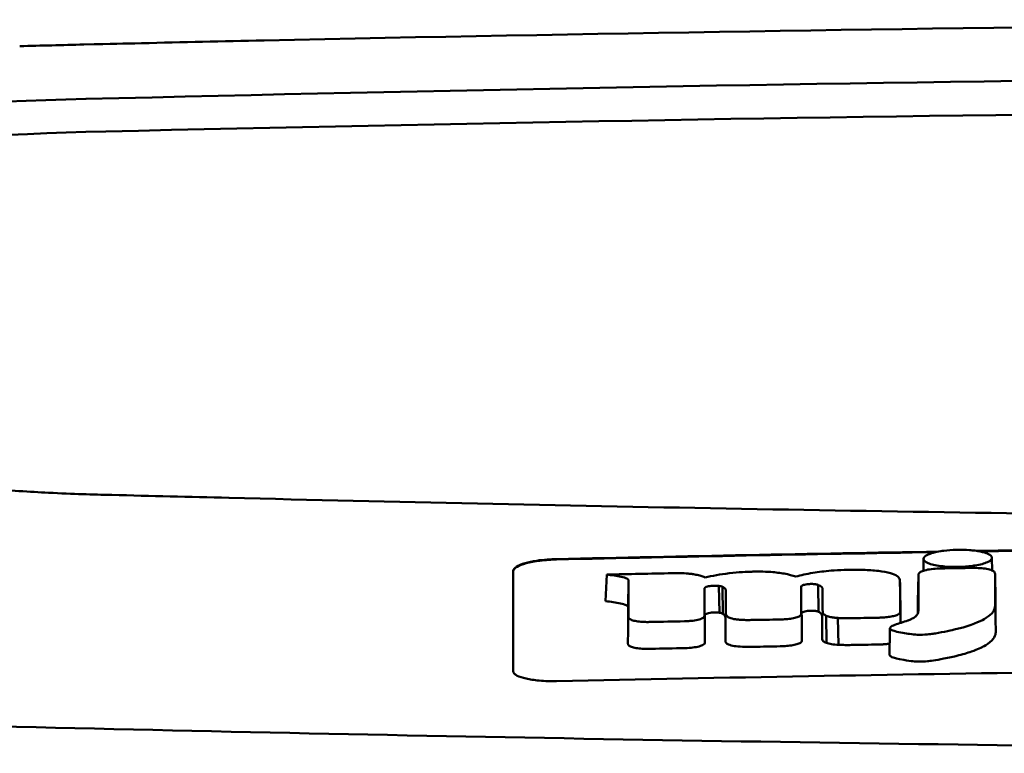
# Model space of a CAD drawing. Header units: millimetres. Extents: x 391 to 741, y 199 to 659.
# Tile 7 of 10: x 515 to 538, y 642 to 659. Entities that reach past the tile are written whole.
import ezdxf

# ---------------------------------------------------------------- set-up
doc = ezdxf.new("R2010")
doc.units = ezdxf.units.MM
doc.layers.add('Visible (ISO)', color=7, linetype='Continuous', lineweight=50)

msp = doc.modelspace()

# ---------------------------------------------------------------- linework, layer by layer
at = {"layer": 'Visible (ISO)'}
for p, q in [((521.031, 658.028), (521.039, 658.028)), ((520.222, 647.493), (520.23, 647.493)), ((536.222, 645.813), (536.227, 646.087)), ((537.803, 646.113), (537.809, 645.82)), ((532.289, 645.793), (532.28, 645.792)), ((537.885, 645.134), (537.873, 645.744)), ((528.9, 645.112), (528.93, 645.725)), ((529.421, 644.975), (529.433, 645.588)), ((535.696, 644.983), (535.684, 645.595)), ((536.097, 645.107), (536.109, 645.719)), ((531.363, 645.468), (531.366, 645.468)), ((531.525, 644.846), (531.511, 645.465)), ((531.527, 644.846), (531.513, 645.464)), ((531.6, 644.824), (531.594, 645.445)), ((533.407, 645.448), (533.407, 645.449)), ((533.81, 644.867), (533.8, 645.488)), ((531.377, 644.851), (531.38, 644.852)), ((533.419, 644.834), (533.419, 644.835)), ((533.988, 644.151), (533.987, 644.775)), ((534.268, 644.107), (534.249, 644.726))]:
    msp.add_line(p, q, dxfattribs=at)
for centre, major_axis, ratio, start_param, end_param in [((566.164, 629.282), (250.217, -0.007), 0.116796, 1.571075, 1.752137), ((620.87, 603.946), (-491.039, 0), 0.112496, 4.925773, 4.928853), ((566.318, 632.272), (225.492, 0.002), 0.110939, 1.570719, 1.791596), ((519.576, 655.353), (12.06, -0.005), 0.112737, 1.791766, 3.029303), ((566.34, 632.241), (-227.223, 0), 0.106767, 4.71241, 4.92951), ((519.969, 654.685), (11.958, 0), 0.106769, 1.787974, 3.024834), ((2668.137, 538.742), (2131.91, -107.347), 0.004971, 3.131872, 3.14183), ((1412.715, 719.433), (876.488, 73.351), 0.007714, 3.140926, 3.156464), ((973.452, 762.421), (437.26, 116.305), 0.016372, 3.162905, 3.181731), ((-1065.549, 1020.511), (-1603.388, 374.365), 0.008684, 3.120399, 3.130225), ((566.363, -1144.948), (-1794.464, 0), 0.998105, 4.73241, 4.73325), ((526.745, 644.052), (5.162, 1.321), 0.208752, 0.672627, 0.721389), ((427.5, 617.622), (-103.711, -27.966), 0.030011, 3.195969, 3.212241), ((536.881, 645.639), (20.307, 0.333), 0.011404, 1.54636, 1.583154), ((462.318, 647.219), (68.92, -1.605), 0.017399, 0.035526, 0.081457), ((533.354, 644.215), (0.0178, -0.0822), 0.794442, 1.154854, 1.308402), ((532.131, 644.175), (0.452, 0.007), 0.249026, 3.644233, 4.534786)]:
    msp.add_ellipse(centre, major_axis=major_axis, ratio=ratio, start_param=start_param, end_param=end_param, dxfattribs=at)
for points, knots in [([(521.031, 658.028), (520.089, 658.008), (519.151, 657.987), (517.766, 657.954), (517.576, 657.95), (516.884, 657.933)], [-0.8458994, -0.8458994, -0.8458994, -0.8458994, -0.3752076, -0.3752076, -0.1515992, -0.1515992, -0.1515992, -0.1515992]), ([(514.72, 647.697), (514.94, 647.68), (515.163, 647.664), (515.636, 647.633), (515.86, 647.621), (516.067, 647.61)], [0, 0, 0, 0, 0.0725125, 0.0725125, 0.1522142, 0.1522142, 0.1522142, 0.1522142]), ([(516.067, 647.61), (516.647, 647.582), (517.085, 647.57), (518.425, 647.537), (519.323, 647.515), (520.222, 647.493)], [0.1522142, 0.1522142, 0.1522142, 0.1522142, 0.3763363, 0.3763363, 0.8296812, 0.8296812, 0.8296812, 0.8296812]), ([(520.23, 647.493), (527.851, 647.305), (535.485, 647.165), (547.023, 647.024), (550.871, 646.989), (556.657, 646.953), (558.591, 646.944), (562.374, 646.933), (564.187, 646.929), (566.087, 646.929)], [0.000811, 0.000811, 0.000811, 0.000811, 2.334672, 2.334672, 3.49801, 3.49801, 4.08174, 4.08174, 4.638981, 4.638981, 4.638981, 4.638981]), ([(536.333, 646.187), (536.362, 646.2), (536.399, 646.214), (536.505, 646.243), (536.567, 646.255), (536.622, 646.264)], [0.54383531, 0.54383531, 0.54383531, 0.54383531, 0.55538596, 0.55538596, 0.56979725, 0.56979725, 0.56979725, 0.56979725]), ([(536.622, 646.264), (536.647, 646.268), (536.671, 646.271), (536.786, 646.286), (536.884, 646.294), (536.995, 646.296), (537.005, 646.297), (537.015, 646.297)], [0.56979725, 0.56979725, 0.56979725, 0.56979725, 0.57641934, 0.57641934, 0.60538821, 0.60538821, 0.608138, 0.608138, 0.608138, 0.608138]), ([(537.015, 646.297), (537.096, 646.298), (537.189, 646.297), (537.327, 646.286), (537.369, 646.282), (537.409, 646.277)], [0.20935443, 0.20935443, 0.20935443, 0.20935443, 0.23138469, 0.23138469, 0.24081303, 0.24081303, 0.24081303, 0.24081303]), ([(537.409, 646.277), (537.455, 646.271), (537.499, 646.264), (537.606, 646.242), (537.658, 646.226), (537.698, 646.209)], [0.24081303, 0.24081303, 0.24081303, 0.24081303, 0.25152963, 0.25152963, 0.26878639, 0.26878639, 0.26878639, 0.26878639]), ([(537.698, 646.209), (537.706, 646.206), (537.714, 646.202), (537.769, 646.176), (537.796, 646.151), (537.803, 646.121), (537.803, 646.117), (537.803, 646.112)], [0.26878639, 0.26878639, 0.26878639, 0.26878639, 0.27236042, 0.27236042, 0.29605283, 0.29605283, 0.29977178, 0.29977178, 0.29977178, 0.29977178]), ([(526.774, 645.811), (526.774, 645.843), (526.8, 645.876), (526.897, 645.937), (526.963, 645.964), (527.125, 646.011), (527.217, 646.03), (527.394, 646.057), (527.474, 646.066), (527.628, 646.078), (527.701, 646.081), (527.774, 646.083)], [0.000001, 0.000001, 0.000001, 0.000001, 0.0401815, 0.0401815, 0.0773555, 0.0773555, 0.111928, 0.111928, 0.1374241, 0.1374241, 0.1594038, 0.1594038, 0.1594038, 0.1594038]), ([(526.774, 645.801), (526.774, 645.818), (526.782, 645.836), (526.812, 645.872), (526.836, 645.89), (526.916, 645.936), (526.986, 645.962), (527.162, 646.01), (527.269, 646.03), (527.454, 646.054), (527.524, 646.06), (527.654, 646.069), (527.714, 646.072), (527.774, 646.073)], [0.000001, 0.000001, 0.000001, 0.000001, 0.0217943, 0.0217943, 0.0441477, 0.0441477, 0.0807582, 0.0807582, 0.1194179, 0.1194179, 0.1413053, 0.1413053, 0.159337, 0.159337, 0.159337, 0.159337]), ([(537.803, 646.112), (537.803, 646.091), (537.79, 646.068), (537.743, 646.034), (537.722, 646.023), (537.698, 646.012)], [0.29977178, 0.29977178, 0.29977178, 0.29977178, 0.3191873, 0.3191873, 0.32886275, 0.32886275, 0.32886275, 0.32886275]), ([(526.774, 643.5), (526.774, 643.943), (526.774, 644.384), (526.774, 644.827), (526.774, 645.155), (526.774, 645.482), (526.774, 645.811)], [0, 0, 0, 0, 5.438666, 5.438666, 5.438666, 9.461667, 9.461667, 9.461667, 9.461667]), ([(530.893, 645.739), (530.868, 645.742), (530.839, 645.745), (530.742, 645.754), (530.677, 645.756), (530.611, 645.757)], [-0.03137982, -0.03137982, -0.03137982, -0.03137982, -0.02006966, -0.02006966, 0, 0, 0, 0]), ([(532.28, 645.792), (532.161, 645.789), (531.971, 645.781), (531.542, 645.731), (531.359, 645.697), (531.196, 645.657)], [-0.1386449, -0.1386449, -0.1386449, -0.1386449, -0.0667172, -0.0667172, 0, 0, 0, 0]), ([(533.284, 645.68), (533.208, 645.705), (533.12, 645.728), (532.925, 645.764), (532.823, 645.777), (532.539, 645.797), (532.385, 645.795), (532.289, 645.793)], [-0.2770651, -0.2770651, -0.2770651, -0.2770651, -0.2356097, -0.2356097, -0.1978033, -0.1978033, -0.1405425, -0.1405425, -0.1405425, -0.1405425]), ([(534.786, 645.834), (534.758, 645.835), (534.729, 645.836), (534.497, 645.839), (534.295, 645.833), (533.948, 645.804), (533.809, 645.786), (533.534, 645.74), (533.403, 645.711), (533.284, 645.68)], [-0.1668809, -0.1668809, -0.1668809, -0.1668809, -0.1584518, -0.1584518, -0.0966679, -0.0966679, -0.0505514, -0.0505514, 0, 0, 0, 0]), ([(535.682, 645.608), (535.674, 645.637), (535.654, 645.666), (535.579, 645.717), (535.529, 645.739), (535.386, 645.78), (535.292, 645.796), (535.074, 645.821), (534.954, 645.829), (534.836, 645.833)], [-0.3006219, -0.3006219, -0.3006219, -0.3006219, -0.2681937, -0.2681937, -0.2390981, -0.2390981, -0.2061369, -0.2061369, -0.1717789, -0.1717789, -0.1717789, -0.1717789]), ([(535.466, 644.515), (535.456, 644.506), (535.452, 644.498), (535.456, 644.478), (535.465, 644.468), (535.498, 644.442), (535.543, 644.428), (535.673, 644.389), (535.829, 644.367), (535.986, 644.346), (536.027, 644.343), (536.096, 644.338), (536.148, 644.338), (536.279, 644.342), (536.346, 644.349), (536.427, 644.359), (536.466, 644.365), (536.689, 644.402), (536.894, 644.449), (536.989, 644.471), (537.008, 644.476), (537.332, 644.557), (537.521, 644.645), (537.7, 644.744), (537.757, 644.787), (537.841, 644.878), (537.865, 644.925), (537.875, 644.988), (537.876, 645.002), (537.876, 645.038), (537.875, 645.298), (537.873, 645.744)], [-4.676688, -4.676688, -4.676688, -4.676688, -4.675904, -4.675904, -4.674974, -4.674974, -4.671817, -4.671817, -4.660677, -4.660677, -4.647032, -4.647032, -4.608842, -4.608842, -4.553099, -4.553099, -4.499156, -4.499156, -4.229728, -4.229728, -4.140787, -4.140787, -2.835256, -2.835256, -1.875515, -1.875515, -0.862737, -0.862737, -0.545368, -0.545368, 0, 0, 0, 0]), ([(536.116, 645.75), (536.114, 645.745), (536.112, 645.74), (536.109, 645.73), (536.109, 645.724), (536.109, 645.719)], [-0.0124181, -0.0124181, -0.0124181, -0.0124181, -0.00620912, -0.00620912, 0, 0, 0, 0]), ([(536.589, 645.865), (536.527, 645.864), (536.466, 645.859), (536.35, 645.845), (536.297, 645.834), (536.214, 645.812), (536.183, 645.8), (536.138, 645.775), (536.123, 645.763), (536.116, 645.75)], [-0.07038308, -0.07038308, -0.07038308, -0.07038308, -0.05171901, -0.05171901, -0.03231276, -0.03231276, -0.01570023, -0.01570023, 0, 0, 0, 0]), ([(536.626, 645.866), (536.62, 645.866), (536.614, 645.866), (536.601, 645.866), (536.595, 645.866), (536.589, 645.865)], [-0.00371697, -0.00371697, -0.00371697, -0.00371697, -0.001858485, -0.001858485, 0, 0, 0, 0]), ([(537.41, 645.935), (537.393, 645.932), (537.376, 645.93), (537.307, 645.92), (537.251, 645.914), (537.135, 645.906), (537.075, 645.903), (537.015, 645.902), (536.911, 645.9), (536.813, 645.904), (536.69, 645.914), (536.657, 645.917), (536.621, 645.922)], [0.35782816, 0.35782816, 0.35782816, 0.35782816, 0.36290873, 0.36290873, 0.38071021, 0.38071021, 0.39878358, 0.39878358, 0.39878358, 0.42985818, 0.42985818, 0.43932148, 0.43932148, 0.43932148, 0.43932148]), ([(537.86, 645.784), (537.85, 645.798), (537.831, 645.811), (537.771, 645.836), (537.729, 645.848), (537.634, 645.865), (537.583, 645.871), (537.479, 645.878), (537.426, 645.879), (537.373, 645.878)], [-0.06978878, -0.06978878, -0.06978878, -0.06978878, -0.05239411, -0.05239411, -0.03314186, -0.03314186, -0.01591655, -0.01591655, 0, 0, 0, 0]), ([(537.873, 645.744), (537.873, 645.751), (537.872, 645.758), (537.868, 645.771), (537.865, 645.777), (537.86, 645.784)], [-0.01632771, -0.01632771, -0.01632771, -0.01632771, -0.00807771, -0.00807771, 0, 0, 0, 0]), ([(528.93, 645.725), (529.047, 645.713), (529.169, 645.697), (529.316, 645.664), (529.364, 645.65), (529.408, 645.627), (529.418, 645.619), (529.427, 645.607), (529.433, 645.599), (529.433, 645.588)], [-0.2159558, -0.2159558, -0.2159558, -0.2159558, -0.105326, -0.105326, -0.0420287, -0.0420287, -0.0138033, -0.0138033, 0, 0, 0, 0]), ([(536.109, 645.719), (536.108, 645.513), (536.108, 645.306), (536.107, 645.048), (536.107, 644.996), (536.107, 644.926), (536.108, 644.909), (536.106, 644.866), (536.101, 644.841), (536.078, 644.801), (536.071, 644.791), (536.061, 644.78), (536.061, 644.779), (536.06, 644.778)], [-1.166686, -1.166686, -1.166686, -1.166686, -0.464273, -0.464273, -0.288528, -0.288528, -0.228277, -0.228277, -0.144624, -0.144624, -0.115228, -0.115228, -0.113333, -0.113333, -0.113333, -0.113333]), ([(531.178, 645.397), (531.178, 645.4), (531.178, 645.402), (531.178, 645.407), (531.179, 645.409), (531.179, 645.411)], [-0.005600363, -0.005600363, -0.005600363, -0.005600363, -0.002800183, -0.002800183, 0, 0, 0, 0]), ([(531.179, 645.411), (531.181, 645.418), (531.187, 645.424), (531.209, 645.437), (531.225, 645.444), (531.263, 645.454), (531.282, 645.458), (531.322, 645.464), (531.342, 645.466), (531.363, 645.468)], [-0.03055807, -0.03055807, -0.03055807, -0.03055807, -0.02262898, -0.02262898, -0.01353981, -0.01353981, -0.00653226, -0.00653226, 0, 0, 0, 0]), ([(531.366, 645.468), (531.39, 645.469), (531.415, 645.47), (531.465, 645.469), (531.489, 645.468), (531.511, 645.465)], [-0.01504723, -0.01504723, -0.01504723, -0.01504723, -0.0076813, -0.0076813, 0, 0, 0, 0]), ([(531.511, 645.465), (531.512, 645.465), (531.512, 645.465), (531.513, 645.465), (531.513, 645.465), (531.513, 645.464)], [-0.0002682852, -0.0002682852, -0.0002682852, -0.0002682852, -0.0001341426, -0.0001341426, 0, 0, 0, 0]), ([(531.513, 645.464), (531.53, 645.462), (531.545, 645.46), (531.572, 645.453), (531.584, 645.449), (531.594, 645.445)], [-0.01202595, -0.01202595, -0.01202595, -0.01202595, -0.00617462, -0.00617462, 0, 0, 0, 0]), ([(531.594, 645.445), (531.62, 645.432), (531.644, 645.417), (531.67, 645.386), (531.675, 645.372), (531.675, 645.359)], [-0.03992932, -0.03992932, -0.03992932, -0.03992932, -0.01685313, -0.01685313, 0, 0, 0, 0]), ([(533.407, 645.449), (533.407, 645.453), (533.41, 645.458), (533.419, 645.468), (533.427, 645.472), (533.443, 645.48), (533.451, 645.483), (533.475, 645.491), (533.493, 645.495), (533.532, 645.502), (533.552, 645.504), (533.574, 645.506)], [-0.02992686, -0.02992686, -0.02992686, -0.02992686, -0.02418642, -0.02418642, -0.01807434, -0.01807434, -0.01392338, -0.01392338, -0.00671718, -0.00671718, 0, 0, 0, 0]), ([(533.574, 645.506), (533.589, 645.508), (533.604, 645.509), (533.636, 645.51), (533.652, 645.51), (533.684, 645.509), (533.701, 645.508), (533.731, 645.505), (533.744, 645.503), (533.757, 645.5)], [-0.01955689, -0.01955689, -0.01955689, -0.01955689, -0.01485499, -0.01485499, -0.01008754, -0.01008754, -0.00490608, -0.00490608, 0, 0, 0, 0]), ([(533.757, 645.5), (533.765, 645.499), (533.773, 645.497), (533.787, 645.493), (533.794, 645.49), (533.8, 645.488)], [-0.006796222, -0.006796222, -0.006796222, -0.006796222, -0.003434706, -0.003434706, 0, 0, 0, 0]), ([(533.8, 645.488), (533.818, 645.481), (533.833, 645.473), (533.862, 645.456), (533.874, 645.447), (533.896, 645.423), (533.902, 645.408), (533.902, 645.393)], [-0.04141837, -0.04141837, -0.04141837, -0.04141837, -0.03042196, -0.03042196, -0.01813781, -0.01813781, 0, 0, 0, 0]), ([(528.9, 645.112), (529.019, 645.099), (529.145, 645.083), (529.297, 645.05), (529.346, 645.036), (529.392, 645.013), (529.403, 645.006), (529.414, 644.994), (529.42, 644.986), (529.421, 644.975)], [-0.1886698, -0.1886698, -0.1886698, -0.1886698, -0.0911326, -0.0911326, -0.0367802, -0.0367802, -0.0129551, -0.0129551, 0, 0, 0, 0]), ([(535.441, 643.879), (535.441, 643.878), (535.441, 643.877), (535.442, 643.872), (535.444, 643.864), (535.465, 643.844), (535.484, 643.83), (535.553, 643.805), (535.614, 643.785), (535.853, 643.746), (535.934, 643.735), (536.022, 643.726), (536.072, 643.722), (536.197, 643.721), (536.258, 643.724), (536.383, 643.735), (536.494, 643.749), (536.812, 643.813), (536.931, 643.84), (537.122, 643.885), (537.235, 643.919), (537.474, 644.004), (537.569, 644.051), (537.669, 644.105), (537.744, 644.149), (537.847, 644.255), (537.873, 644.302), (537.887, 644.367), (537.888, 644.38), (537.89, 644.454), (537.888, 644.515), (537.887, 644.763), (537.886, 644.948), (537.885, 645.134)], [-1.208321, -1.208321, -1.208321, -1.208321, -1.111902, -1.111902, -0.905637, -0.905637, -0.746423, -0.746423, -0.659222, -0.659222, -0.617445, -0.617445, -0.585347, -0.585347, -0.554872, -0.554872, -0.520248, -0.520248, -0.499861, -0.499861, -0.459593, -0.459593, -0.4035, -0.4035, -0.354802, -0.354802, -0.317144, -0.317144, -0.30253, -0.30253, -0.226738, -0.226738, 0, 0, 0, 0]), ([(531.191, 644.796), (531.192, 644.802), (531.197, 644.808), (531.216, 644.82), (531.23, 644.826), (531.264, 644.836), (531.285, 644.841), (531.33, 644.848), (531.353, 644.85), (531.377, 644.851)], [-0.03056509, -0.03056509, -0.03056509, -0.03056509, -0.02315572, -0.02315572, -0.01522783, -0.01522783, -0.00732017, -0.00732017, 0, 0, 0, 0]), ([(531.38, 644.852), (531.405, 644.853), (531.431, 644.853), (531.481, 644.852), (531.504, 644.85), (531.525, 644.846)], [-0.01522535, -0.01522535, -0.01522535, -0.01522535, -0.0075565, -0.0075565, 0, 0, 0, 0]), ([(531.525, 644.846), (531.525, 644.846), (531.525, 644.846), (531.526, 644.846), (531.526, 644.846), (531.527, 644.846)], [-0.0002734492, -0.0002734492, -0.0002734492, -0.0002734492, -0.0001367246, -0.0001367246, 0, 0, 0, 0]), ([(531.527, 644.846), (531.543, 644.843), (531.558, 644.84), (531.582, 644.833), (531.592, 644.828), (531.6, 644.824)], [-0.01231679, -0.01231679, -0.01231679, -0.01231679, -0.00622563, -0.00622563, 0, 0, 0, 0]), ([(533.419, 644.835), (533.42, 644.841), (533.423, 644.847), (533.439, 644.858), (533.45, 644.864), (533.482, 644.875), (533.502, 644.879), (533.545, 644.887), (533.568, 644.89), (533.592, 644.891)], [-0.03003381, -0.03003381, -0.03003381, -0.03003381, -0.02291426, -0.02291426, -0.0153026, -0.0153026, -0.00735305, -0.00735305, 0, 0, 0, 0]), ([(533.592, 644.891), (533.608, 644.893), (533.624, 644.893), (533.657, 644.894), (533.674, 644.893), (533.706, 644.892), (533.722, 644.89), (533.749, 644.886), (533.762, 644.884), (533.773, 644.881)], [-0.0198792, -0.0198792, -0.0198792, -0.0198792, -0.01493589, -0.01493589, -0.00986287, -0.00986287, -0.00482334, -0.00482334, 0, 0, 0, 0]), ([(533.773, 644.881), (533.78, 644.879), (533.787, 644.877), (533.8, 644.872), (533.805, 644.87), (533.81, 644.867)], [-0.007017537, -0.007017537, -0.007017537, -0.007017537, -0.003544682, -0.003544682, 0, 0, 0, 0]), ([(533.81, 644.867), (533.823, 644.86), (533.834, 644.853), (533.854, 644.837), (533.863, 644.828), (533.884, 644.803), (533.89, 644.787), (533.89, 644.769)], [-0.04184917, -0.04184917, -0.04184917, -0.04184917, -0.03190704, -0.03190704, -0.02101076, -0.02101076, 0, 0, 0, 0]), ([(533.903, 644.861), (533.903, 644.846), (533.909, 644.831), (533.937, 644.801), (533.958, 644.788), (533.987, 644.775)], [-0.03713255, -0.03713255, -0.03713255, -0.03713255, -0.01850358, -0.01850358, 0, 0, 0, 0]), ([(535.326, 644.739), (535.37, 644.742), (535.413, 644.747), (535.494, 644.76), (535.531, 644.768), (535.598, 644.787), (535.626, 644.798), (535.665, 644.822), (535.677, 644.833), (535.682, 644.845)], [-0.05821795, -0.05821795, -0.05821795, -0.05821795, -0.04453926, -0.04453926, -0.03017797, -0.03017797, -0.01468996, -0.01468996, 0, 0, 0, 0]), ([(535.682, 644.845), (535.683, 644.85), (535.684, 644.854), (535.686, 644.862), (535.686, 644.866), (535.686, 644.871)], [-0.01029059, -0.01029059, -0.01029059, -0.01029059, -0.0051453, -0.0051453, 0, 0, 0, 0]), ([(529.431, 644.748), (529.431, 644.744), (529.432, 644.739), (529.434, 644.73), (529.436, 644.726), (529.438, 644.722)], [-0.01079552, -0.01079552, -0.01079552, -0.01079552, -0.00539778, -0.00539778, 0, 0, 0, 0]), ([(529.438, 644.722), (529.446, 644.709), (529.461, 644.698), (529.509, 644.676), (529.542, 644.665), (529.62, 644.649), (529.665, 644.643), (529.758, 644.635), (529.807, 644.633), (529.856, 644.633)], [-0.06226453, -0.06226453, -0.06226453, -0.06226453, -0.04680156, -0.04680156, -0.03060505, -0.03060505, -0.01479139, -0.01479139, 0, 0, 0, 0]), ([(529.856, 644.633), (529.872, 644.633), (529.887, 644.633), (529.919, 644.634), (529.935, 644.634), (529.951, 644.634)], [-0.009512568, -0.009512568, -0.009512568, -0.009512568, -0.004756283, -0.004756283, 0, 0, 0, 0]), ([(530.729, 644.65), (530.76, 644.65), (530.791, 644.652), (530.853, 644.657), (530.884, 644.66), (530.968, 644.671), (531.016, 644.681), (531.097, 644.704), (531.128, 644.717), (531.169, 644.745), (531.179, 644.759), (531.179, 644.773)], [-0.07213826, -0.07213826, -0.07213826, -0.07213826, -0.06285871, -0.06285871, -0.05297585, -0.05297585, -0.03500281, -0.03500281, -0.01704041, -0.01704041, 0, 0, 0, 0]), ([(531.6, 644.824), (531.61, 644.817), (531.619, 644.81), (531.635, 644.796), (531.642, 644.788), (531.658, 644.766), (531.663, 644.751), (531.663, 644.736)], [-0.03744041, -0.03744041, -0.03744041, -0.03744041, -0.02842208, -0.02842208, -0.01879918, -0.01879918, 0, 0, 0, 0]), ([(531.674, 644.814), (531.674, 644.801), (531.679, 644.788), (531.7, 644.762), (531.716, 644.75), (531.738, 644.738)], [-0.03237121, -0.03237121, -0.03237121, -0.03237121, -0.01625604, -0.01625604, 0, 0, 0, 0]), ([(531.738, 644.738), (531.752, 644.731), (531.769, 644.725), (531.808, 644.713), (531.83, 644.707), (531.881, 644.697), (531.911, 644.693), (531.973, 644.686), (532.005, 644.684), (532.038, 644.682)], [-0.04047569, -0.04047569, -0.04047569, -0.04047569, -0.03078986, -0.03078986, -0.02099526, -0.02099526, -0.01033367, -0.01033367, 0, 0, 0, 0]), ([(532.038, 644.682), (532.078, 644.68), (532.119, 644.679), (532.203, 644.679), (532.246, 644.679), (532.289, 644.68)], [-0.02531279, -0.02531279, -0.02531279, -0.02531279, -0.01297939, -0.01297939, 0, 0, 0, 0]), ([(532.906, 644.691), (532.925, 644.692), (532.944, 644.692), (532.982, 644.694), (533.001, 644.694), (533.02, 644.695)], [-0.0114105, -0.0114105, -0.0114105, -0.0114105, -0.00570516, -0.00570516, 0, 0, 0, 0]), ([(533.02, 644.695), (533.069, 644.698), (533.117, 644.703), (533.209, 644.716), (533.251, 644.725), (533.325, 644.746), (533.355, 644.759), (533.395, 644.784), (533.406, 644.797), (533.408, 644.81)], [-0.06382121, -0.06382121, -0.06382121, -0.06382121, -0.04876084, -0.04876084, -0.03277152, -0.03277152, -0.01585483, -0.01585483, 0, 0, 0, 0]), ([(533.408, 644.81), (533.409, 644.812), (533.409, 644.814), (533.409, 644.818), (533.409, 644.82), (533.409, 644.823)], [-0.005096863, -0.005096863, -0.005096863, -0.005096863, -0.00254843, -0.00254843, 0, 0, 0, 0]), ([(533.987, 644.775), (534.014, 644.763), (534.05, 644.753), (534.116, 644.74), (534.141, 644.737), (534.193, 644.73), (534.221, 644.728), (534.249, 644.726)], [-0.03490258, -0.03490258, -0.03490258, -0.03490258, -0.01807201, -0.01807201, -0.00892925, -0.00892925, 0, 0, 0, 0]), ([(534.249, 644.726), (534.296, 644.724), (534.343, 644.722), (534.442, 644.72), (534.493, 644.72), (534.545, 644.721)], [-0.0300443, -0.0300443, -0.0300443, -0.0300443, -0.01549239, -0.01549239, 0, 0, 0, 0]), ([(535.162, 644.732), (535.19, 644.732), (535.218, 644.733), (535.273, 644.736), (535.3, 644.737), (535.326, 644.739)], [-0.01653626, -0.01653626, -0.01653626, -0.01653626, -0.00805828, -0.00805828, 0, 0, 0, 0]), ([(536.013, 644.738), (536.006, 644.733), (535.999, 644.728), (535.961, 644.706), (535.926, 644.69), (535.879, 644.672), (535.873, 644.67), (535.866, 644.668)], [-0.0924749, -0.0924749, -0.0924749, -0.0924749, -0.08684232, -0.08684232, -0.06779801, -0.06779801, -0.06501187, -0.06501187, -0.06501187, -0.06501187]), ([(530.737, 644.032), (530.798, 644.033), (530.857, 644.038), (530.967, 644.052), (531.017, 644.061), (531.101, 644.084), (531.134, 644.097), (531.179, 644.126), (531.191, 644.141), (531.191, 644.156)], [-0.07286259, -0.07286259, -0.07286259, -0.07286259, -0.05472391, -0.05472391, -0.03663002, -0.03663002, -0.01845307, -0.01845307, 0, 0, 0, 0]), ([(531.662, 644.19), (531.662, 644.176), (531.668, 644.163), (531.693, 644.137), (531.711, 644.126), (531.736, 644.114)], [-0.03246794, -0.03246794, -0.03246794, -0.03246794, -0.01597633, -0.01597633, 0, 0, 0, 0]), ([(533.037, 644.078), (533.088, 644.081), (533.137, 644.087), (533.229, 644.101), (533.272, 644.11), (533.343, 644.132), (533.371, 644.144), (533.409, 644.169), (533.419, 644.182), (533.421, 644.195)], [-0.0640319, -0.0640319, -0.0640319, -0.0640319, -0.04854057, -0.04854057, -0.03215829, -0.03215829, -0.01553999, -0.01553999, 0, 0, 0, 0]), ([(533.891, 644.236), (533.891, 644.221), (533.898, 644.206), (533.93, 644.177), (533.955, 644.163), (533.988, 644.151)], [-0.0372834, -0.0372834, -0.0372834, -0.0372834, -0.01872605, -0.01872605, 0, 0, 0, 0]), ([(533.988, 644.151), (534.02, 644.139), (534.061, 644.129), (534.157, 644.114), (534.211, 644.109), (534.268, 644.107)], [-0.03526634, -0.03526634, -0.03526634, -0.03526634, -0.01757225, -0.01757225, 0, 0, 0, 0]), ([(529.418, 644.128), (529.418, 644.124), (529.419, 644.119), (529.422, 644.111), (529.424, 644.106), (529.427, 644.102)], [-0.0108334, -0.0108334, -0.0108334, -0.0108334, -0.00541667, -0.00541667, 0, 0, 0, 0]), ([(529.427, 644.102), (529.435, 644.09), (529.452, 644.078), (529.501, 644.056), (529.534, 644.046), (529.614, 644.03), (529.66, 644.024), (529.756, 644.016), (529.806, 644.014), (529.856, 644.015)], [-0.06287209, -0.06287209, -0.06287209, -0.06287209, -0.04741614, -0.04741614, -0.03128097, -0.03128097, -0.01509077, -0.01509077, 0, 0, 0, 0]), ([(529.856, 644.015), (529.872, 644.015), (529.887, 644.015), (529.92, 644.015), (529.936, 644.016), (529.952, 644.016)], [-0.009658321, -0.009658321, -0.009658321, -0.009658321, -0.004898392, -0.004898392, 0, 0, 0, 0]), ([(532.053, 644.063), (532.096, 644.062), (532.138, 644.061), (532.223, 644.061), (532.264, 644.061), (532.305, 644.062)], [-0.02544983, -0.02544983, -0.02544983, -0.02544983, -0.01243766, -0.01243766, 0, 0, 0, 0]), ([(532.924, 644.074), (532.943, 644.074), (532.962, 644.075), (533, 644.076), (533.018, 644.077), (533.037, 644.078)], [-0.01137431, -0.01137431, -0.01137431, -0.01137431, -0.00564762, -0.00564762, 0, 0, 0, 0]), ([(534.268, 644.107), (534.318, 644.105), (534.368, 644.104), (534.468, 644.103), (534.517, 644.103), (534.566, 644.104)], [-0.03019579, -0.03019579, -0.03019579, -0.03019579, -0.01472022, -0.01472022, 0, 0, 0, 0]), ([(535.184, 644.115), (535.212, 644.115), (535.24, 644.116), (535.295, 644.119), (535.321, 644.121), (535.348, 644.123)], [-0.016514, -0.016514, -0.016514, -0.016514, -0.00818773, -0.00818773, 0, 0, 0, 0]), ([(527.774, 643.272), (527.71, 643.27), (527.647, 643.27), (527.51, 643.274), (527.439, 643.278), (527.259, 643.294), (527.157, 643.309), (526.985, 643.348), (526.916, 643.371), (526.835, 643.413), (526.812, 643.43), (526.782, 643.465), (526.774, 643.482), (526.774, 643.5)], [0.000001, 0.000001, 0.000001, 0.000001, 0.0191896, 0.0191896, 0.0415785, 0.0415785, 0.0784246, 0.0784246, 0.1148802, 0.1148802, 0.1371153, 0.1371153, 0.158789, 0.158789, 0.158789, 0.158789]), ([(550.903, 643.615), (547.059, 643.582), (543.217, 643.537), (535.505, 643.423), (531.641, 643.353), (527.774, 643.272)], [0.000001, 0.000001, 0.000001, 0.000001, 1.153366, 1.153366, 2.313577, 2.313577, 2.313577, 2.313577]), ([(566.009, 641.609), (556.324, 641.611), (546.645, 641.678), (527.316, 641.943), (517.687, 642.142), (508.182, 642.406)], [0.032666, 0.032666, 0.032666, 0.032666, 2.938218, 2.938218, 5.868286, 5.868286, 5.868286, 5.868286])]:
    msp.add_open_spline(points, degree=3, knots=knots, dxfattribs=at)
for points in [[(527.774, 646.083), (530.706, 646.148), (533.636, 646.205), (536.566, 646.254)], [(527.774, 646.073), (530.688, 646.137), (533.6, 646.194), (536.513, 646.243)], [(537.463, 646.269), (537.787, 646.275), (538.112, 646.28), (538.436, 646.285)], [(537.516, 646.26), (537.809, 646.265), (538.102, 646.27), (538.395, 646.274)], [(534.836, 645.833), (534.82, 645.833), (534.803, 645.834), (534.786, 645.834)], [(529.433, 645.588), (529.433, 645.308), (529.432, 645.027), (529.431, 644.748)], [(535.684, 645.595), (535.684, 645.6), (535.683, 645.604), (535.682, 645.608)], [(535.686, 644.871), (535.686, 645.112), (535.685, 645.354), (535.684, 645.595)], [(531.179, 644.773), (531.178, 644.981), (531.178, 645.189), (531.178, 645.397)], [(531.675, 645.359), (531.675, 645.177), (531.674, 644.995), (531.674, 644.814)], [(533.409, 644.823), (533.409, 645.031), (533.408, 645.239), (533.407, 645.448)], [(533.902, 645.393), (533.902, 645.216), (533.902, 645.038), (533.903, 644.861)], [(536.097, 645.107), (536.096, 645.017), (536.096, 644.926), (536.096, 644.836)], [(529.421, 644.975), (529.42, 644.693), (529.419, 644.41), (529.418, 644.128)], [(533.421, 644.208), (533.421, 644.416), (533.42, 644.625), (533.419, 644.834)], [(535.697, 644.611), (535.697, 644.735), (535.697, 644.859), (535.696, 644.983)], [(529.951, 644.634), (530.206, 644.639), (530.462, 644.644), (530.717, 644.649)], [(530.717, 644.649), (530.721, 644.65), (530.725, 644.65), (530.729, 644.65)], [(531.19, 644.782), (531.19, 644.787), (531.19, 644.791), (531.191, 644.796)], [(531.191, 644.156), (531.191, 644.365), (531.19, 644.573), (531.19, 644.782)], [(531.663, 644.736), (531.662, 644.554), (531.662, 644.371), (531.662, 644.19)], [(532.289, 644.68), (532.495, 644.684), (532.7, 644.687), (532.906, 644.691)], [(533.89, 644.769), (533.89, 644.592), (533.89, 644.414), (533.891, 644.236)], [(534.545, 644.721), (534.751, 644.725), (534.956, 644.728), (535.162, 644.732)], [(535.71, 644.615), (535.661, 644.6), (535.613, 644.584), (535.569, 644.569)], [(535.866, 644.668), (535.817, 644.65), (535.764, 644.632), (535.71, 644.615)], [(536.06, 644.778), (536.053, 644.77), (536.038, 644.755), (536.013, 644.738)], [(535.441, 643.879), (535.445, 644.084), (535.449, 644.288), (535.453, 644.493)], [(535.569, 644.569), (535.518, 644.552), (535.482, 644.534), (535.466, 644.515)], [(529.952, 644.016), (530.209, 644.021), (530.469, 644.026), (530.725, 644.032)], [(530.725, 644.032), (530.729, 644.032), (530.733, 644.032), (530.737, 644.032)], [(532.305, 644.062), (532.511, 644.066), (532.719, 644.07), (532.924, 644.074)], [(534.566, 644.104), (534.772, 644.108), (534.979, 644.111), (535.184, 644.115)], [(535.348, 644.123), (535.382, 644.125), (535.415, 644.129), (535.446, 644.134)]]:
    msp.add_open_spline(points, degree=3, dxfattribs=at)

doc.saveas('drawing.dxf')
